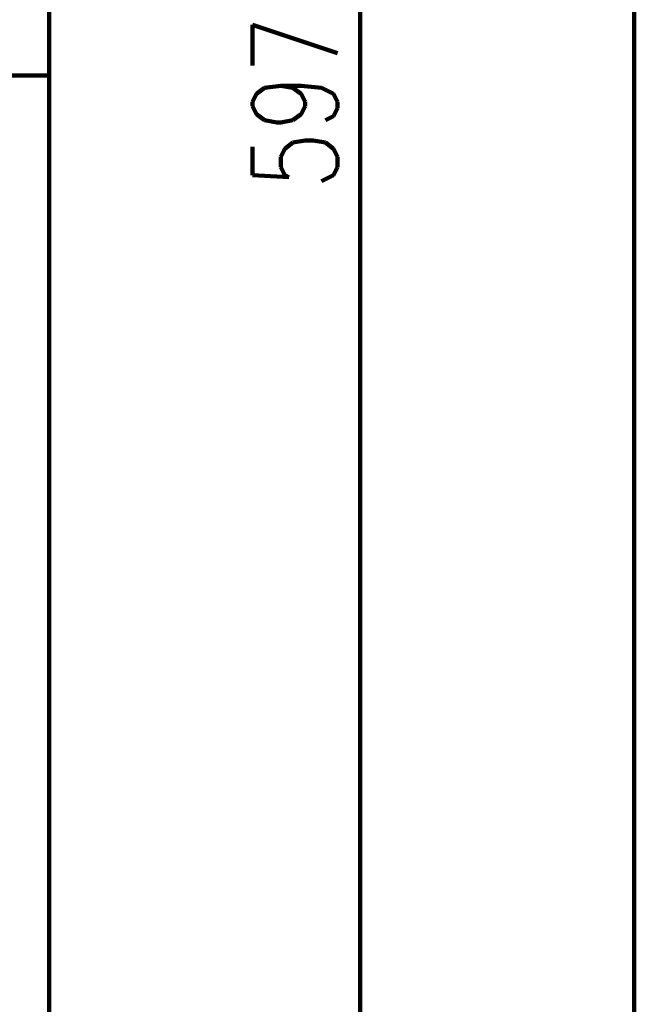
# Model space of a CAD drawing. Header units: inches. Extents: x -1901 to 7725, y 4299 to 7113.
# Tile 73 of 180: x 1960 to 2088, y 6168 to 6373. Entities that reach past the tile are written whole.
import ezdxf

# ---------------------------------------------------------------- set-up
doc = ezdxf.new("R2010")
doc.units = ezdxf.units.IN
doc.header["$MEASUREMENT"] = 0
doc.layers.add('at_Entity', color=7, linetype='Continuous')

msp = doc.modelspace()

# ---------------------------------------------------------------- linework, layer by layer
at = {"layer": 'at_Entity', "color": 7, "lineweight": 211}
for p, q in [((1966.46, 6949.9), (1966.46, 6057.36)), ((2088.11, 6653.37), (2088.11, 5508.67)), ((2031.09, 6063.28), (2031.09, 6647.88)), ((2008.71, 6363.18), (2008.71, 6371.63)), ((2008.71, 6371.63), (2026.44, 6365.72)), ((1966.46, 6361.07), (1921.69, 6361.07)), ((2011.24, 6358.53), (2014.62, 6358.96)), ((2014.62, 6358.96), (2017.15, 6358.53)), ((2014.62, 6358.96), (2018.84, 6358.96)), ((2018.84, 6358.96), (2023.06, 6358.53)), ((2008.71, 6355.58), (2009.55, 6357.27)), ((2009.55, 6357.27), (2011.24, 6358.53)), ((2017.15, 6358.53), (2018.84, 6357.27)), ((2018.84, 6357.27), (2019.69, 6355.58)), ((2023.06, 6358.53), (2025.6, 6357.27)), ((2025.6, 6357.27), (2026.44, 6355.58)), ((2008.71, 6354.73), (2008.71, 6355.58)), ((2009.55, 6353.04), (2008.71, 6354.73)), ((2019.69, 6354.73), (2018.84, 6353.04)), ((2019.69, 6355.58), (2019.69, 6354.73)), ((2026.44, 6355.58), (2026.44, 6354.31)), ((2011.24, 6351.78), (2009.55, 6353.04)), ((2018.84, 6353.04), (2017.15, 6351.78)), ((2025.6, 6352.62), (2023.91, 6351.78)), ((2026.44, 6354.31), (2025.6, 6352.62)), ((2013.77, 6351.35), (2011.24, 6351.78)), ((2014.62, 6351.35), (2013.77, 6351.35)), ((2017.15, 6351.78), (2014.62, 6351.35)), ((2015.46, 6345.86), (2017.15, 6347.13)), ((2017.15, 6347.13), (2019.69, 6347.55)), ((2019.69, 6347.55), (2021.38, 6347.55)), ((2021.38, 6347.55), (2023.91, 6347.13)), ((2023.91, 6347.13), (2025.6, 6345.86)), ((2008.71, 6346.29), (2008.71, 6340.37)), ((2014.62, 6344.17), (2015.46, 6345.86)), ((2025.6, 6345.86), (2026.44, 6344.17)), ((2014.62, 6342.06), (2014.62, 6344.17)), ((2026.44, 6344.17), (2026.44, 6342.06)), ((2008.71, 6340.37), (2016.31, 6339.95)), ((2015.46, 6340.37), (2014.62, 6342.06)), ((2016.31, 6339.95), (2015.46, 6340.37)), ((2025.6, 6340.37), (2024.75, 6339.95)), ((2026.44, 6342.06), (2025.6, 6340.37)), ((2024.75, 6339.95), (2023.06, 6339.11))]:
    msp.add_line(p, q, dxfattribs=at)

doc.saveas('drawing.dxf')
